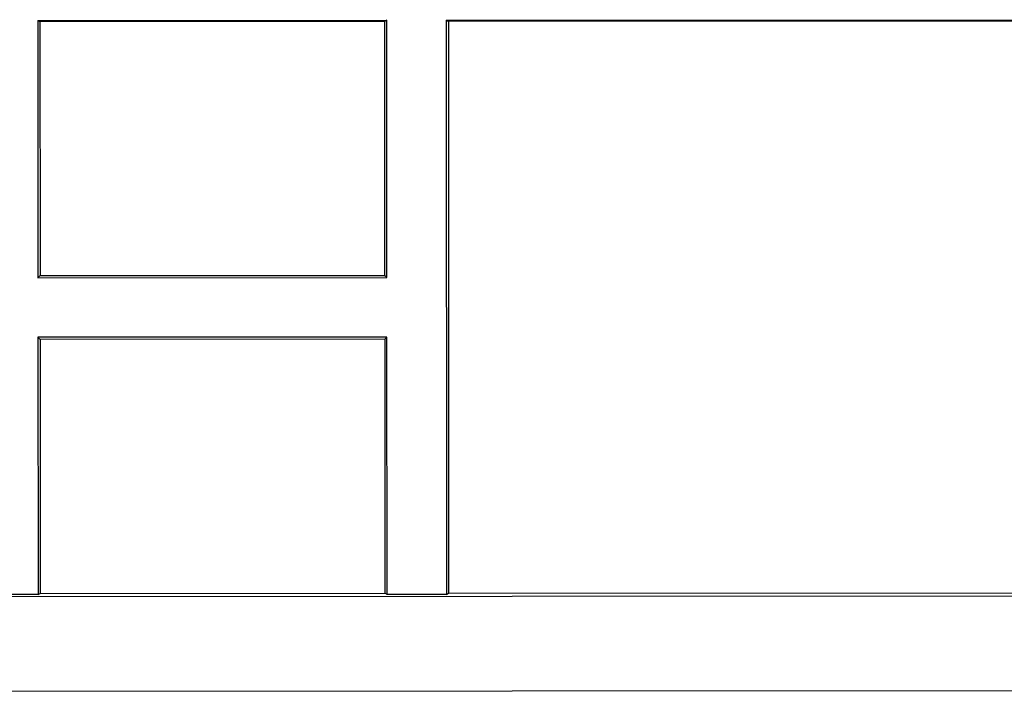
# Model space of a CAD drawing. Header units: inches. Extents: x -39 to 331, y -154 to 45.
# Tile 72 of 120: x 259 to 273, y -104 to -95. Entities that reach past the tile are written whole.
import ezdxf

# ---------------------------------------------------------------- set-up
doc = ezdxf.new("R2010")
doc.units = ezdxf.units.IN
doc.header["$LTSCALE"] = 1.21
doc.header["$MEASUREMENT"] = 0
doc.layers.get('0').update_dxf_attribs({"linetype": 'CONTINUOUS'})

msp = doc.modelspace()

# ---------------------------------------------------------------- linework, layer by layer
at = {"color": 7, "linetype": 'Continuous'}
for p, q in [((259.734, -95.073), (264.434, -95.07)), ((259.734, -95.073), (259.764, -95.088)), ((259.734, -95.073), (259.736, -98.538)), ((264.404, -95.085), (259.764, -95.088)), ((259.764, -95.088), (259.766, -98.508)), ((264.434, -95.07), (264.404, -95.085)), ((264.404, -95.085), (264.406, -98.506)), ((264.436, -98.535), (264.434, -95.07)), ((265.234, -95.07), (279.334, -95.062)), ((265.234, -95.07), (265.264, -95.085)), ((265.234, -95.07), (265.238, -102.8)), ((279.334, -95.077), (265.264, -95.085)), ((265.264, -95.085), (265.268, -102.785)), ((259.736, -98.538), (259.766, -98.508)), ((259.736, -98.538), (264.436, -98.535)), ((259.766, -98.508), (264.406, -98.506)), ((264.436, -98.535), (264.406, -98.506)), ((264.436, -99.335), (259.736, -99.338)), ((259.736, -99.338), (259.766, -99.368)), ((259.736, -99.338), (259.738, -102.803)), ((264.407, -99.365), (259.766, -99.368)), ((259.766, -99.368), (259.768, -102.788)), ((264.436, -99.335), (264.407, -99.365)), ((264.407, -99.365), (264.409, -102.785)), ((264.438, -102.8), (264.436, -99.335)), ((265.268, -102.785), (279.338, -102.777)), ((230.939, -102.844), (279.339, -102.816)), ((259.738, -102.803), (258.938, -102.803)), ((259.738, -102.803), (259.768, -102.788)), ((259.768, -102.788), (264.409, -102.785)), ((264.438, -102.8), (264.409, -102.785)), ((265.238, -102.8), (264.438, -102.8)), ((265.238, -102.8), (265.268, -102.785)), ((229.976, -104.119), (329.703, -104.061))]:
    msp.add_line(p, q, dxfattribs=at)

doc.saveas('drawing.dxf')
